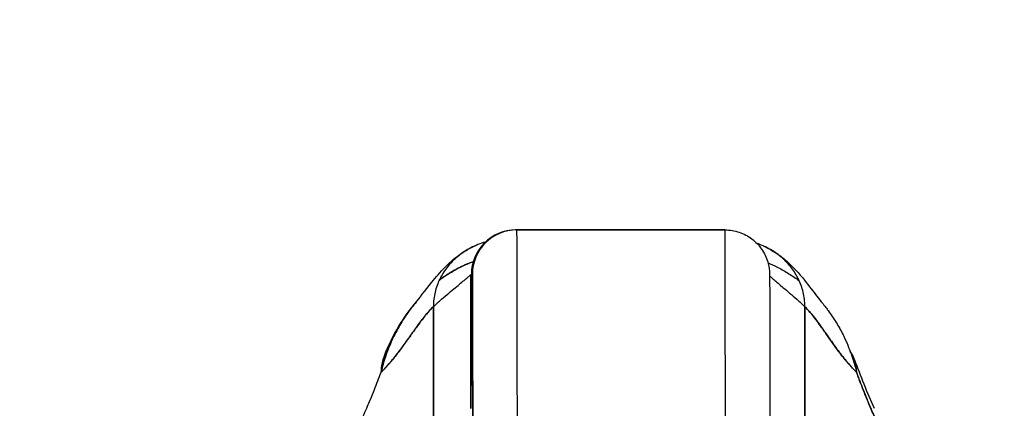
# Model space of a CAD drawing. Extents: x 784 to 1207, y 24 to 294.
# Tile 143 of 217: x 1033.33 to 1035.94, y 109.89 to 110.92. Entities that reach past the tile are written whole.
import ezdxf

# ---------------------------------------------------------------- set-up
doc = ezdxf.new("R2010")
doc.units = 0
doc.header["$LTSCALE"] = 4
doc.header["$MEASUREMENT"] = 0
doc.layers.get('0').update_dxf_attribs({"linetype": 'CONTINUOUS'})
doc.layers.get('DEFPOINTS').update_dxf_attribs({"linetype": 'CONTINUOUS'})
doc.styles.add('ROMANS', font='romans.shx')
doc.dimstyles.new('Default (ANSI)', dxfattribs={"dimscale": 20, "dimtxt": 0.07, "dimasz": 0.07, "dimexe": 0.125, "dimexo": 0.0625, "dimgap": 0.031496, "dimtad": 0, "dimtih": 1, "dimtoh": 1, "dimrnd": 1e-08, "dimzin": 0, "dimdsep": 46, "dimtxsty": 'ROMANS', "dimblk": 'Filled-1', "dimcen": 0.09, "dimdle": 0.393701, "dimclrd": 256, "dimclre": 256, "dimclrt": 256, "dimadec": 0, "dimazin": 0, "dimtfac": 0.928571, "dimtofl": 0, "dimtmove": 0, "dimatfit": 3, "dimfxl": 1, "dimtolj": 1, "dimtzin": 0, "dimlwd": -1, "dimlwe": -1, "dimarcsym": 0})

# ---------------------------------------------------------------- blocks, each defined once
blk = doc.blocks.new('Filled-1')
at = {"color": 0}
for p, q in [((0, 0), (-1, 0.1786)), ((-1, 0.1786), (-1, -0.1786)), ((-1, 0), (0, 0)), ((-1, -0.1786), (0, 0))]:
    blk.add_line(p, q, dxfattribs=at)
at = {"color": 0, "flags": 128}
blk.add_lwpolyline([(-1, -0.1786), (0, 0), (-1, 0.1786), (-1, -0.1786)], dxfattribs=at)
at = {"color": 0}
blk.add_solid([(-1, -0.1786), (0, 0), (-1, 0.1786), (-1, -0.1786)], dxfattribs=at)
blk = doc.blocks.new('*D19')
at = {"transparency": 16777216}
for p, q in [((1033.1, 108.8873), (1033.1, 115.3377)), ((1065.1625, 108.8561), (1065.1625, 115.3377)), ((1034.5, 112.8377), (1044.7145, 112.8377)), ((1063.7625, 112.8377), (1053.5479, 112.8377))]:
    blk.add_line(p, q, dxfattribs=at)
at = {"layer": 'DEFPOINTS', "color": 0, "transparency": 16777216}
for p in [(1033.1, 112.8377), (1033.1, 107.6373), (1065.1625, 107.6061)]:
    blk.add_point(p, dxfattribs=at)
at = {"transparency": 16777216, "xscale": 1.400000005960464, "yscale": 1.400000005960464, "zscale": 1.400000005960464, "rotation": 180}
blk.add_blockref('Filled-1', (1033.1, 112.8377), dxfattribs=at)
at = {"transparency": 16777216, "xscale": 1.400000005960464, "yscale": 1.400000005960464, "zscale": 1.400000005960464}
blk.add_blockref('Filled-1', (1065.1625, 112.8377), dxfattribs=at)
at = {"transparency": 16777216, "insert": (1049.1312, 112.8377), "char_height": 1.4, "attachment_point": 5, "style": 'ROMANS'}
blk.add_mtext('\\A1;\\fTahoma|b0|i0;\\H1.7500;(32.06)\\P\\fTahoma|b0|i0;\\H1.7500;(2 PL.)', dxfattribs=at)
blk = doc.blocks.new('*D20')
at = {"transparency": 16777216}
for p, q in [((1028.85, 108.8873), (1028.85, 115.3377)), ((1033.1, 108.8873), (1033.1, 115.3377)), ((1026.85, 112.8377), (1024.85, 112.8377)), ((1035.1, 112.8377), (1037.1, 112.8377))]:
    blk.add_line(p, q, dxfattribs=at)
at = {"layer": 'DEFPOINTS', "color": 0, "transparency": 16777216}
for p in [(1033.1, 112.8377), (1028.85, 107.6373), (1033.1, 107.6373)]:
    blk.add_point(p, dxfattribs=at)
at = {"transparency": 16777216, "xscale": 2, "yscale": 2, "zscale": 2}
blk.add_blockref('Filled-1', (1028.85, 112.8377), dxfattribs=at)
at = {"transparency": 16777216, "xscale": 2, "yscale": 2, "zscale": 2, "rotation": 180}
blk.add_blockref('Filled-1', (1033.1, 112.8377), dxfattribs=at)
at = {"transparency": 16777216, "insert": (1021.1724, 112.8377), "char_height": 2, "attachment_point": 5, "style": 'ROMANS'}
blk.add_mtext('\\A1;4.25', dxfattribs=at)
blk = doc.blocks.new('*D22')
at = {"transparency": 16777216}
for p, q in [((996.7875, 108.8561), (996.7875, 123.1399)), ((1065.1625, 108.8561), (1065.1625, 123.1399)), ((998.1875, 120.6399), (1021.1813, 120.6399)), ((1063.7625, 120.6399), (1040.7686, 120.6399))]:
    blk.add_line(p, q, dxfattribs=at)
at = {"layer": 'DEFPOINTS', "color": 0, "transparency": 16777216}
for p in [(996.7875, 120.6399), (996.7875, 107.6061), (1065.1625, 107.6061)]:
    blk.add_point(p, dxfattribs=at)
at = {"transparency": 16777216, "xscale": 1.400000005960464, "yscale": 1.400000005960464, "zscale": 1.400000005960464, "rotation": 180}
blk.add_blockref('Filled-1', (996.7875, 120.6399), dxfattribs=at)
at = {"transparency": 16777216, "xscale": 1.400000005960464, "yscale": 1.400000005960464, "zscale": 1.400000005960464}
blk.add_blockref('Filled-1', (1065.1625, 120.6399), dxfattribs=at)
at = {"transparency": 16777216, "insert": (1030.975, 120.6399), "char_height": 1.4, "attachment_point": 5, "style": 'ROMANS'}
blk.add_mtext('\\A1;\\fTahoma|b0|i0;\\H1.7500;(68.37)\\P\\fTahoma|b0|i0;\\H1.7500;OPENING WIDTH', dxfattribs=at)

msp = doc.modelspace()

# ---------------------------------------------------------------- linework, layer by layer
for p, q in [((1034.6476, 110.3607), (1034.6439, 110.3607)), ((1034.6451, 110.3607), (1034.6476, 110.3607)), ((1035.1988, 110.3607), (1034.6476, 110.3607)), ((1034.6476, 110.3607), (1035.1988, 110.3607)), ((1034.5258, 109.8883), (1034.5258, 110.2426)), ((1034.5258, 110.2426), (1034.5295, 110.2426)), ((1034.5258, 110.2426), (1034.5258, 109.8883)), ((1034.5295, 110.2426), (1034.527, 110.2426)), ((1034.4265, 109.7273), (1034.4262, 110.1575)), ((1034.4262, 110.1575), (1034.4265, 109.7273)), ((1035.4105, 110.1575), (1035.4107, 109.7273)), ((1035.4107, 109.7273), (1035.4105, 110.1575))]:
    msp.add_line(p, q)
for centre, end in [((1034.6451, 110.2426), 180), ((1034.6476, 110.2426), 180), ((1034.6476, 110.2426), 179.9998)]:
    msp.add_arc(centre, 0.1181, 90, end)
for centre, major_axis, ratio, start_param, end_param in [((1034.6476, 109.3095), (0, 1.0512), 0.001274, 5.235988, 6.283185), ((1034.6476, 109.3095), (0, 1.0512), 0.001274, 5.235988, 6.283185), ((1035.1988, 109.3095), (0, 1.0512), 0.001274, 5.235988, 6.283185), ((1035.1988, 109.3095), (0, 1.0512), 0.001274, 5.235988, 6.283185), ((1034.5295, 109.3095), (0, 0.9331), 0.001274, 5.235988, 6.283185), ((1034.478, 109.9505), (-0.1851, 0.067), 0.665998, 6.096753, 6.099703), ((1035.3568, 109.9505), (0.1852, 0.0666), 0.666643, 6.030662, 6.467419), ((1034.478, 109.9505), (-0.1851, 0.067), 0.665998, 6.283145, 6.538921), ((1035.4136, 109.8091), (0.1801, 0.0794), 0.656322, 0.272417, 0.272497), ((1035.4189, 109.7974), (0.1785, 0.0829), 0.684057, 0.264963, 0.265014)]:
    msp.add_ellipse(centre, major_axis=major_axis, ratio=ratio, start_param=start_param, end_param=end_param)
for points in [[(1034.6439, 110.3607), (1034.6439, 110.3607), (1034.6439, 110.3607), (1034.6439, 110.3607)], [(1034.6439, 110.3606), (1034.6439, 110.3606), (1034.6439, 110.3606), (1034.6439, 110.3606)], [(1034.5678, 110.3296), (1034.5678, 110.3296), (1034.5678, 110.3296), (1034.5678, 110.3296)], [(1034.2929, 110.0175), (1034.3126, 110.0718), (1034.3412, 110.1235), (1034.3806, 110.1697)], [(1035.5421, 110.0171), (1035.5575, 109.9741), (1035.5748, 109.9316), (1035.5938, 109.8885)]]:
    msp.add_open_spline(points, degree=3)
for points, knots in [([(1035.1988, 110.3607), (1035.2116, 110.3607), (1035.2245, 110.3586), (1035.2485, 110.3505), (1035.2599, 110.3445), (1035.2799, 110.3294), (1035.2888, 110.3201), (1035.3031, 110.2995), (1035.3086, 110.2879), (1035.3137, 110.2704), (1035.315, 110.2646), (1035.316, 110.2574), (1035.3162, 110.2553), (1035.3165, 110.2524), (1035.3166, 110.2513), (1035.3167, 110.2495), (1035.3168, 110.2488), (1035.3169, 110.2472), (1035.3169, 110.2465), (1035.317, 110.2443), (1035.317, 110.2434), (1035.317, 110.2391), (1035.3171, 110.2353), (1035.3172, 110.213), (1035.3174, 110.1821), (1035.3176, 110.0919), (1035.3177, 110.0299), (1035.3178, 109.9028), (1035.3179, 109.8415), (1035.3179, 109.7761)], [0, 0, 0, 0, 0.097299, 0.097299, 0.192839, 0.192839, 0.288437, 0.288437, 0.383953, 0.383953, 0.427936, 0.427936, 0.446211, 0.446211, 0.461497, 0.461497, 0.477937, 0.477937, 0.50808, 0.50808, 0.587591, 0.587591, 0.82609, 0.82609, 1.549302, 1.549302, 2.318815, 2.318815, 2.894496, 2.894496, 2.894496, 2.894496]), ([(1034.3806, 110.1696), (1034.3879, 110.1782), (1034.4028, 110.1982), (1034.4323, 110.2349), (1034.4434, 110.2484), (1034.467, 110.2719), (1034.4765, 110.2807), (1034.4948, 110.2947), (1034.5019, 110.2997), (1034.5184, 110.3098), (1034.528, 110.3149), (1034.5387, 110.3196)], [0, 0, 0, 0, 0.755963, 0.755963, 1.131849, 1.131849, 1.32822, 1.32822, 1.431368, 1.431368, 1.538209, 1.538209, 1.538209, 1.538209]), ([(1034.5642, 110.3286), (1034.5608, 110.3276), (1034.5574, 110.3266), (1034.5541, 110.3255), (1034.5473, 110.3232), (1034.5408, 110.3206), (1034.5347, 110.3177), (1034.5285, 110.3149), (1034.5226, 110.3118), (1034.5169, 110.3086), (1034.5113, 110.3053), (1034.5059, 110.3018), (1034.5008, 110.2981), (1034.4957, 110.2944), (1034.4908, 110.2905), (1034.4863, 110.2865), (1034.4817, 110.2824), (1034.4773, 110.2782), (1034.4732, 110.2739), (1034.4691, 110.2695), (1034.4653, 110.2649), (1034.4617, 110.2602), (1034.4581, 110.2555), (1034.4547, 110.2507), (1034.4516, 110.2457), (1034.4485, 110.2406), (1034.4456, 110.2355), (1034.443, 110.2301), (1034.4404, 110.2248), (1034.4381, 110.2193), (1034.4361, 110.2136), (1034.434, 110.2079), (1034.4322, 110.2021), (1034.4308, 110.196), (1034.4293, 110.19), (1034.4282, 110.1838), (1034.4274, 110.1774), (1034.4266, 110.171), (1034.4262, 110.1644), (1034.4262, 110.1575)], [0.167416, 0.167416, 0.167416, 0.167416, 0.2, 0.2, 0.2, 0.2666667, 0.2666667, 0.2666667, 0.3333333, 0.3333333, 0.3333333, 0.4, 0.4, 0.4, 0.4666667, 0.4666667, 0.4666667, 0.5333333, 0.5333333, 0.5333333, 0.6, 0.6, 0.6, 0.6666667, 0.6666667, 0.6666667, 0.7333333, 0.7333333, 0.7333333, 0.8, 0.8, 0.8, 0.8666667, 0.8666667, 0.8666667, 0.9333333, 0.9333333, 0.9333333, 1, 1, 1, 1]), ([(1035.4105, 110.1575), (1035.4105, 110.1644), (1035.41, 110.171), (1035.4092, 110.1774), (1035.4085, 110.1838), (1035.4073, 110.19), (1035.4058, 110.196), (1035.4044, 110.2021), (1035.4026, 110.2079), (1035.4006, 110.2136), (1035.3985, 110.2193), (1035.3962, 110.2248), (1035.3936, 110.2301), (1035.391, 110.2355), (1035.3881, 110.2406), (1035.385, 110.2457), (1035.3819, 110.2507), (1035.3785, 110.2555), (1035.3749, 110.2602), (1035.3713, 110.2649), (1035.3674, 110.2695), (1035.3633, 110.2739), (1035.3592, 110.2782), (1035.3549, 110.2824), (1035.3503, 110.2865), (1035.3457, 110.2905), (1035.3408, 110.2944), (1035.3357, 110.2981), (1035.3306, 110.3018), (1035.3252, 110.3053), (1035.3196, 110.3086), (1035.3139, 110.3118), (1035.308, 110.3149), (1035.3018, 110.3177), (1035.2959, 110.3205), (1035.2897, 110.3229), (1035.2832, 110.3252)], [0, 0, 0, 0, 0.0666667, 0.0666667, 0.0666667, 0.1333333, 0.1333333, 0.1333333, 0.2, 0.2, 0.2, 0.2666667, 0.2666667, 0.2666667, 0.3333333, 0.3333333, 0.3333333, 0.4, 0.4, 0.4, 0.4666667, 0.4666667, 0.4666667, 0.5333333, 0.5333333, 0.5333333, 0.6, 0.6, 0.6, 0.6666667, 0.6666667, 0.6666667, 0.7333333, 0.7333333, 0.7333333, 0.797209, 0.797209, 0.797209, 0.797209]), ([(1035.3001, 110.3185), (1035.3137, 110.3125), (1035.3253, 110.3056), (1035.3458, 110.2918), (1035.3547, 110.2847), (1035.3747, 110.267), (1035.3841, 110.257), (1035.4088, 110.2292), (1035.4207, 110.2134), (1035.4421, 110.1854), (1035.4511, 110.1737), (1035.4561, 110.1678)], [0, 0, 0, 0, 0.13568, 0.13568, 0.283939, 0.283939, 0.527054, 0.527054, 1.014346, 1.014346, 1.540611, 1.540611, 1.540611, 1.540611]), ([(1034.5322, 110.2772), (1034.5316, 110.277), (1034.5311, 110.2768), (1034.5306, 110.2766), (1034.5213, 110.2731), (1034.5122, 110.2692), (1034.5032, 110.2649), (1034.5014, 110.2641), (1034.4997, 110.2632), (1034.4979, 110.2623), (1034.4902, 110.2585), (1034.4826, 110.2543), (1034.4751, 110.2499), (1034.4654, 110.2441), (1034.4559, 110.2379), (1034.4466, 110.2311), (1034.445, 110.2299), (1034.4434, 110.2287), (1034.4418, 110.2275)], [0.2548223, 0.2548223, 0.2548223, 0.2548223, 0.2585241, 0.2585241, 0.2585241, 0.3210109, 0.3210109, 0.3210109, 0.3333333, 0.3333333, 0.3333333, 0.3871157, 0.3871157, 0.3871157, 0.4564187, 0.4564187, 0.4564187, 0.4685106, 0.4685106, 0.4685106, 0.4685106]), ([(1034.4418, 110.2275), (1034.4499, 110.2337), (1034.4583, 110.2394), (1034.4667, 110.2447), (1034.4763, 110.2508), (1034.4861, 110.2563), (1034.496, 110.2614), (1034.4967, 110.2617), (1034.4975, 110.2621), (1034.4983, 110.2625), (1034.5074, 110.267), (1034.5166, 110.2711), (1034.5259, 110.2748), (1034.528, 110.2756), (1034.5301, 110.2764), (1034.5322, 110.2772)], [0.5305648, 0.5305648, 0.5305648, 0.5305648, 0.5918842, 0.5918842, 0.5918842, 0.6613555, 0.6613555, 0.6613555, 0.6666667, 0.6666667, 0.6666667, 0.7302356, 0.7302356, 0.7302356, 0.7444397, 0.7444397, 0.7444397, 0.7444397]), ([(1035.3129, 110.2733), (1035.3209, 110.27), (1035.329, 110.2664), (1035.3369, 110.2625), (1035.3376, 110.2621), (1035.3384, 110.2617), (1035.3392, 110.2614), (1035.3491, 110.2563), (1035.3588, 110.2508), (1035.3684, 110.2447), (1035.3777, 110.2389), (1035.3867, 110.2326), (1035.3956, 110.2258)], [0.2780096, 0.2780096, 0.2780096, 0.2780096, 0.3333333, 0.3333333, 0.3333333, 0.3386445, 0.3386445, 0.3386445, 0.4081294, 0.4081294, 0.4081294, 0.4751621, 0.4751621, 0.4751621, 0.4751621]), ([(1034.4262, 110.1575), (1034.4338, 110.1645), (1034.441, 110.171), (1034.4478, 110.177), (1034.4547, 110.1829), (1034.4611, 110.1885), (1034.4672, 110.1936), (1034.4733, 110.1987), (1034.4789, 110.2035), (1034.4842, 110.2078), (1034.4894, 110.2121), (1034.4942, 110.2161), (1034.4985, 110.2197), (1034.5029, 110.2232), (1034.5067, 110.2264), (1034.5101, 110.2292), (1034.5134, 110.232), (1034.5163, 110.2344), (1034.5186, 110.2364), (1034.5209, 110.2384), (1034.5227, 110.2399), (1034.5239, 110.241), (1034.5251, 110.242), (1034.5258, 110.2426), (1034.5258, 110.2426)], [0, 0, 0, 0, 0.125, 0.125, 0.125, 0.25, 0.25, 0.25, 0.375, 0.375, 0.375, 0.5, 0.5, 0.5, 0.625, 0.625, 0.625, 0.75, 0.75, 0.75, 0.875, 0.875, 0.875, 1, 1, 1, 1]), ([(1034.5295, 110.2426), (1034.5296, 110.2426), (1034.5297, 110.2379), (1034.5297, 110.2285), (1034.5298, 110.2191), (1034.5299, 110.205), (1034.5299, 110.1864), (1034.53, 110.1678), (1034.5301, 110.1447), (1034.5301, 110.1175), (1034.5302, 110.0904), (1034.5302, 110.0591), (1034.5303, 110.0241), (1034.5303, 109.9891), (1034.5304, 109.9503), (1034.5304, 109.9088), (1034.5305, 109.8674), (1034.5305, 109.8232), (1034.5305, 109.776)], [0, 0, 0, 0, 0.166667, 0.166667, 0.166667, 0.333333, 0.333333, 0.333333, 0.5, 0.5, 0.5, 0.666667, 0.666667, 0.666667, 0.833333, 0.833333, 0.833333, 1, 1, 1, 1]), ([(1035.317, 110.239), (1035.3179, 110.2382), (1035.3188, 110.2374), (1035.3199, 110.2364), (1035.3221, 110.2344), (1035.3249, 110.232), (1035.3281, 110.2292), (1035.3314, 110.2264), (1035.3351, 110.2232), (1035.3394, 110.2197), (1035.3436, 110.2161), (1035.3483, 110.2121), (1035.3534, 110.2078), (1035.3585, 110.2035), (1035.3641, 110.1987), (1035.3701, 110.1936), (1035.3761, 110.1885), (1035.3824, 110.1829), (1035.3892, 110.177), (1035.3959, 110.171), (1035.403, 110.1645), (1035.4105, 110.1575)], [0.1894686, 0.1894686, 0.1894686, 0.1894686, 0.25, 0.25, 0.25, 0.375, 0.375, 0.375, 0.5, 0.5, 0.5, 0.625, 0.625, 0.625, 0.75, 0.75, 0.75, 0.875, 0.875, 0.875, 1, 1, 1, 1]), ([(1034.3806, 110.1696), (1034.3766, 110.1649), (1034.3726, 110.16), (1034.3687, 110.155), (1034.3674, 110.1533), (1034.3661, 110.1516), (1034.3648, 110.1499), (1034.356, 110.1382), (1034.3476, 110.1258), (1034.3398, 110.1129), (1034.3324, 110.1004), (1034.3255, 110.0875), (1034.3192, 110.0744), (1034.3185, 110.0729), (1034.3179, 110.0715), (1034.3172, 110.07), (1034.3104, 110.0553), (1034.3044, 110.0403), (1034.2993, 110.025), (1034.2948, 110.0116), (1034.2909, 109.998), (1034.2877, 109.9841)], [0.6320039, 0.6320039, 0.6320039, 0.6320039, 0.6666667, 0.6666667, 0.6666667, 0.6782727, 0.6782727, 0.6782727, 0.7574117, 0.7574117, 0.7574117, 0.8333333, 0.8333333, 0.8333333, 0.8417294, 0.8417294, 0.8417294, 0.9263034, 0.9263034, 0.9263034, 1, 1, 1, 1]), ([(1034.2877, 109.9841), (1034.2903, 109.9948), (1034.2933, 110.0056), (1034.2966, 110.0164), (1034.3001, 110.0275), (1034.3041, 110.0387), (1034.3085, 110.0496), (1034.3118, 110.0581), (1034.3155, 110.0665), (1034.3194, 110.0747), (1034.3194, 110.0748), (1034.3195, 110.0749), (1034.3196, 110.0751), (1034.3208, 110.0778), (1034.3221, 110.0804), (1034.3235, 110.0831), (1034.3291, 110.0944), (1034.3352, 110.1053), (1034.3417, 110.1159), (1034.3483, 110.1267), (1034.3554, 110.1372), (1034.3627, 110.1471), (1034.3648, 110.1499), (1034.3669, 110.1526), (1034.369, 110.1553), (1034.3728, 110.1602), (1034.3766, 110.165), (1034.3806, 110.1696)], [0, 0, 0, 0, 0.0590886, 0.0590886, 0.0590886, 0.1198834, 0.1198834, 0.1198834, 0.1666667, 0.1666667, 0.1666667, 0.167443, 0.167443, 0.167443, 0.1827493, 0.1827493, 0.1827493, 0.2477615, 0.2477615, 0.2477615, 0.3145868, 0.3145868, 0.3145868, 0.3333333, 0.3333333, 0.3333333, 0.3672323, 0.3672323, 0.3672323, 0.3672323]), ([(1035.4561, 110.1678), (1035.4595, 110.1637), (1035.4628, 110.1596), (1035.4661, 110.1553), (1035.4682, 110.1526), (1035.4703, 110.1499), (1035.4724, 110.1471), (1035.4797, 110.1372), (1035.4867, 110.1267), (1035.4934, 110.1159), (1035.4998, 110.1053), (1035.5059, 110.0944), (1035.5116, 110.0831), (1035.5129, 110.0804), (1035.5142, 110.0778), (1035.5155, 110.0751), (1035.5155, 110.075), (1035.5156, 110.0748), (1035.5156, 110.0747), (1035.5195, 110.0665), (1035.5232, 110.0581), (1035.5265, 110.0496), (1035.5309, 110.0387), (1035.5349, 110.0275), (1035.5383, 110.0164), (1035.5417, 110.0056), (1035.5447, 109.9948), (1035.5473, 109.9841)], [0.6373065, 0.6373065, 0.6373065, 0.6373065, 0.6666667, 0.6666667, 0.6666667, 0.6854252, 0.6854252, 0.6854252, 0.7522649, 0.7522649, 0.7522649, 0.8172891, 0.8172891, 0.8172891, 0.8325931, 0.8325931, 0.8325931, 0.8333333, 0.8333333, 0.8333333, 0.8801527, 0.8801527, 0.8801527, 0.940933, 0.940933, 0.940933, 1, 1, 1, 1]), ([(1034.2877, 109.9841), (1034.2878, 109.9843), (1034.288, 109.9844), (1034.2882, 109.9846), (1034.2975, 109.9935), (1034.3064, 110.0033), (1034.3151, 110.0135), (1034.3238, 110.0238), (1034.3321, 110.0346), (1034.3402, 110.0454), (1034.3483, 110.0563), (1034.3562, 110.0673), (1034.3638, 110.078), (1034.3713, 110.0887), (1034.3787, 110.0991), (1034.3858, 110.109), (1034.3929, 110.1188), (1034.3998, 110.128), (1034.4066, 110.1362), (1034.4133, 110.1444), (1034.4198, 110.1516), (1034.4262, 110.1575)], [0, 0, 0, 0, 0.002892, 0.002892, 0.002892, 0.169077, 0.169077, 0.169077, 0.335261, 0.335261, 0.335261, 0.501446, 0.501446, 0.501446, 0.667631, 0.667631, 0.667631, 0.833815, 0.833815, 0.833815, 1, 1, 1, 1]), ([(1034.4262, 110.1575), (1034.4214, 110.1531), (1034.4165, 110.1479), (1034.4115, 110.1421), (1034.4065, 110.1363), (1034.4015, 110.1299), (1034.3962, 110.1231), (1034.391, 110.1162), (1034.3857, 110.1089), (1034.3803, 110.1013), (1034.3748, 110.0937), (1034.3693, 110.0858), (1034.3636, 110.0777), (1034.3578, 110.0696), (1034.352, 110.0614), (1034.346, 110.0532), (1034.34, 110.045), (1034.3339, 110.0369), (1034.3276, 110.0288), (1034.3212, 110.0208), (1034.3148, 110.013), (1034.3081, 110.0055), (1034.3015, 109.998), (1034.2947, 109.9908), (1034.2877, 109.9841)], [0, 0, 0, 0, 0.125, 0.125, 0.125, 0.25, 0.25, 0.25, 0.375, 0.375, 0.375, 0.5, 0.5, 0.5, 0.625, 0.625, 0.625, 0.75, 0.75, 0.75, 0.875, 0.875, 0.875, 1, 1, 1, 1]), ([(1035.4105, 110.1575), (1035.4168, 110.1516), (1035.4232, 110.1444), (1035.4298, 110.1362), (1035.4365, 110.128), (1035.4433, 110.1188), (1035.4503, 110.109), (1035.4573, 110.0991), (1035.4646, 110.0887), (1035.4721, 110.078), (1035.4796, 110.0673), (1035.4873, 110.0563), (1035.4953, 110.0454), (1035.5033, 110.0346), (1035.5116, 110.0238), (1035.5202, 110.0135), (1035.5287, 110.0033), (1035.5376, 109.9935), (1035.5468, 109.9846), (1035.547, 109.9844), (1035.5471, 109.9843), (1035.5473, 109.9841)], [0, 0, 0, 0, 0.166185, 0.166185, 0.166185, 0.332369, 0.332369, 0.332369, 0.498554, 0.498554, 0.498554, 0.664739, 0.664739, 0.664739, 0.830923, 0.830923, 0.830923, 0.997108, 0.997108, 0.997108, 1, 1, 1, 1]), ([(1035.5473, 109.9841), (1035.5404, 109.9908), (1035.5336, 109.998), (1035.527, 110.0055), (1035.5205, 110.013), (1035.5141, 110.0208), (1035.5078, 110.0288), (1035.5016, 110.0369), (1035.4955, 110.045), (1035.4896, 110.0532), (1035.4837, 110.0614), (1035.4779, 110.0696), (1035.4723, 110.0777), (1035.4666, 110.0858), (1035.4611, 110.0937), (1035.4558, 110.1013), (1035.4504, 110.1089), (1035.4451, 110.1162), (1035.44, 110.1231), (1035.4349, 110.1299), (1035.4299, 110.1363), (1035.4249, 110.1421), (1035.42, 110.1479), (1035.4152, 110.1531), (1035.4105, 110.1575)], [0, 0, 0, 0, 0.125, 0.125, 0.125, 0.25, 0.25, 0.25, 0.375, 0.375, 0.375, 0.5, 0.5, 0.5, 0.625, 0.625, 0.625, 0.75, 0.75, 0.75, 0.875, 0.875, 0.875, 1, 1, 1, 1]), ([(1034.2335, 109.8516), (1034.2396, 109.8654), (1034.2458, 109.8796), (1034.2519, 109.894), (1034.2543, 109.8995), (1034.2566, 109.9051), (1034.2589, 109.9107), (1034.2591, 109.911), (1034.2592, 109.9114), (1034.2593, 109.9117), (1034.2629, 109.9204), (1034.2665, 109.9292), (1034.2701, 109.9381), (1034.276, 109.9532), (1034.2819, 109.9686), (1034.2877, 109.9841)], [0, 0, 0, 0, 0.333333, 0.333333, 0.333333, 0.461137, 0.461137, 0.461137, 0.468697, 0.468697, 0.468697, 0.666667, 0.666667, 0.666667, 1, 1, 1, 1]), ([(1035.5473, 109.9841), (1035.553, 109.9686), (1035.5588, 109.9532), (1035.5648, 109.9381), (1035.5683, 109.9292), (1035.5719, 109.9204), (1035.5754, 109.9117), (1035.5756, 109.9114), (1035.5757, 109.911), (1035.5758, 109.9107), (1035.5782, 109.9051), (1035.5805, 109.8995), (1035.5828, 109.894), (1035.5889, 109.8796), (1035.595, 109.8654), (1035.6011, 109.8516)], [0, 0, 0, 0, 0.333333, 0.333333, 0.333333, 0.531303, 0.531303, 0.531303, 0.538863, 0.538863, 0.538863, 0.666667, 0.666667, 0.666667, 1, 1, 1, 1]), ([(1035.6011, 109.8516), (1035.5957, 109.8639), (1035.5904, 109.8761), (1035.5852, 109.8883), (1035.5785, 109.904), (1035.5721, 109.9197), (1035.5659, 109.9354), (1035.5594, 109.9516), (1035.5532, 109.9678), (1035.5473, 109.9841)], [0, 0, 0, 0, 0.2755, 0.2755, 0.2755, 0.631774, 0.631774, 0.631774, 1, 1, 1, 1])]:
    msp.add_open_spline(points, degree=3, knots=knots)

# ---------------------------------------------------------------- dimensions: what is measured, and where the dimension line sits
for base, p1, p2, text, picture, middle in [((996.7874514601, 120.6399118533), (1065.1624514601, 107.6060975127), (996.7874514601, 107.6060975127), '\\fTahoma|b0|i0;\\H1.7500;(<>)\\P\\fTahoma|b0|i0;\\H1.7500;OPENING WIDTH', '*D22', (1030.9749514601, 120.6399118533)), ((1033.1, 112.8377), (1065.1625, 107.6061), (1033.1, 107.6373), '\\fTahoma|b0|i0;\\H1.7500;(<>)\\P\\fTahoma|b0|i0;\\H1.7500;(2 PL.)', '*D19', (1049.1312, 112.8377))]:
    dim = msp.add_linear_dim(base=base, p1=p1, p2=p2, angle=180, text=text, dimstyle='Default (ANSI)', override={"dimgap": 0.031496, "dimtih": 0, "dimtoh": 0, "dimdec": 2, "dimtol": 0, "dimlim": 0, "dimtp": 0, "dimtm": 0, "dimtdec": 2, "dimatfit": 1})
    dim.commit()
    dim.dimension.update_dxf_attribs({"geometry": picture, "text_midpoint": middle, "dimtype": 160})
dim = msp.add_linear_dim(base=(1033.1, 112.8377), p1=(1028.85, 107.6373), p2=(1033.1, 107.6373), angle=180, dimstyle='Default (ANSI)', override={"dimtxt": 0.1, "dimasz": 0.1, "dimgap": 0.031496, "dimtih": 0, "dimtoh": 0, "dimdec": 2, "dimtol": 0, "dimlim": 0, "dimtp": 0, "dimtm": 0, "dimtdec": 2, "dimatfit": 1})
dim.commit()
dim.dimension.update_dxf_attribs({"geometry": '*D20', "text_midpoint": (1021.1724, 112.8377), "dimtype": 160})

doc.saveas('drawing.dxf')
